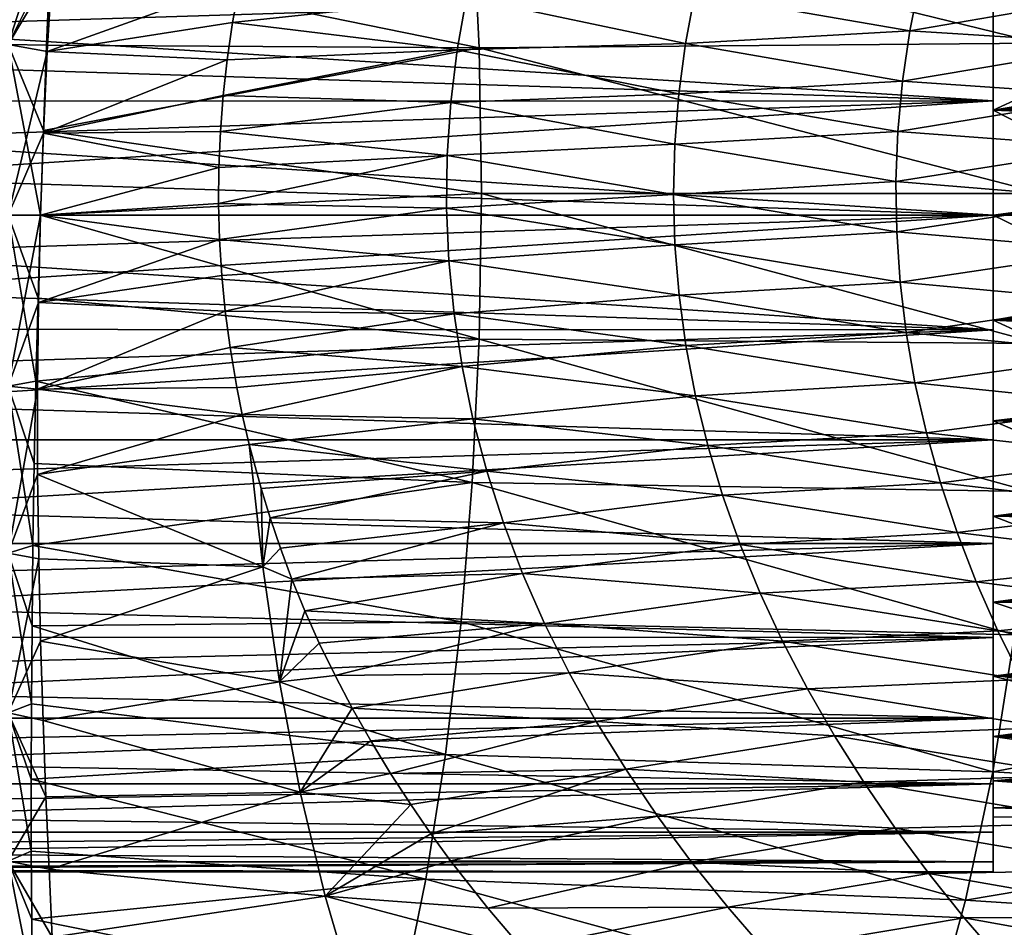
# Model space of a CAD drawing. Header units: metres. Extents: x -62 to 150, y -92 to 92.
# Tile 54 of 256: x -25.13 to -16.14, y -66.51 to -58.21. Entities that reach past the tile are written whole.
import ezdxf

# ---------------------------------------------------------------- set-up
doc = ezdxf.new("R2010")
doc.units = ezdxf.units.M
doc.layers.add('solid_500615', color=7, linetype='CONTINUOUS')

msp = doc.modelspace()

# ---------------------------------------------------------------- linework, layer by layer
at = {"layer": 'solid_500615'}
for points in [[(-25.239401, -58.438408, 3.190829), (-24.78706, -57.027416, 3.149393), (-25.239401, -56.911701, 2.842368)], [(-25.239401, -56.911701, -17.18166), (-24.856314, -57.669945, -17.611509), (-25.239401, -58.438408, -17.530121)], [(-25.239401, -58.438408, 3.190829), (-24.839441, -57.762512, 3.302404), (-24.78706, -57.027416, 3.149393)], [(-15.903869, -57.077099, -17.507662), (-15.81738, -58.428478, -17.74106), (-20.999174, -57.15794, -17.50852)], [(-24.856314, -57.669945, -17.611509), (-20.999174, -57.15794, -17.50852), (-20.936804, -58.469227, -17.741282)], [(-15.81738, -58.428478, -17.74106), (-20.936804, -58.469227, -17.741282), (-20.999174, -57.15794, -17.50852)], [(-25.239401, -58.438408, -17.530121), (-24.856314, -57.669945, -17.611509), (-24.88912, -58.446339, -17.735765)], [(-24.88912, -58.446339, -17.735765), (-24.856314, -57.669945, -17.611509), (-20.936804, -58.469227, -17.741282)], [(-25.239401, -58.438408, 3.190829), (-24.882307, -58.503666, 3.408716), (-24.839441, -57.762512, 3.302404)], [(-23.120407, -57.870163, 3.326835), (-24.839441, -57.762512, 3.302404), (-24.882307, -58.503666, 3.408716)], [(-23.188776, -58.238121, 3.379765), (-23.120407, -57.870163, 3.326835), (-24.882307, -58.503666, 3.408716)], [(-21.052061, -58.00634, 3.462162), (-23.120407, -57.870163, 3.326835), (-23.188776, -58.238121, 3.379765)], [(-18.964376, -57.973305, 3.788805), (-17.00049, -58.314011, 4.365576), (-16.909021, -57.855198, 4.318375)], [(-16.909021, -57.855198, 4.318375), (-17.00049, -58.314011, 4.365576), (-14.976304, -57.965973, 5.078258)], [(-32.239399, -57.948292, -1.53134), (-16.239401, -57.949314, -1.53152), (-16.239401, -58.952965, -1.262058)], [(-32.239399, -58.447475, -1.373987), (-32.239399, -57.948292, -1.53134), (-16.239401, -58.952965, -1.262058)], [(-32.239399, -57.948315, -12.807961), (-32.239399, -58.447495, -12.96531), (-16.239401, -57.949314, -12.807772)], [(-32.239399, -58.447495, -12.96531), (-16.239401, -58.952965, -13.077233), (-16.239401, -57.949314, -12.807772)], [(-21.052061, -58.00634, 3.462162), (-23.188776, -58.238121, 3.379765), (-21.137213, -58.487473, 3.519572)], [(-21.052061, -58.00634, 3.462162), (-21.137213, -58.487473, 3.519572), (-19.05051, -58.431965, 3.839406)], [(-21.052061, -58.00634, 3.462162), (-19.05051, -58.431965, 3.839406), (-18.964376, -57.973305, 3.788805)], [(-18.964376, -57.973305, 3.788805), (-19.05051, -58.431965, 3.839406), (-17.00049, -58.314011, 4.365576)], [(-17.00049, -58.314011, 4.365576), (-15.059181, -58.437309, 5.116513), (-14.976304, -57.965973, 5.078258)], [(-16.239401, -58.952965, -1.262058), (-16.239401, -57.949314, -1.53152), (-16.239401, -58.120205, -2.001364)], [(-16.239401, -57.949314, -12.807772), (-16.239401, -58.952965, -13.077233), (-16.239401, -58.120205, -12.337928)], [(-16.239401, -58.120205, -2.001364), (-14.38542, -58.187813, -1.976769), (-16.239401, -59.040218, -1.754357)], [(-16.239401, -59.040218, -12.584934), (-10.870186, -58.148499, -12.348637), (-16.239401, -58.120205, -12.337928)], [(-16.239401, -58.952965, -1.262058), (-16.239401, -58.120205, -2.001364), (-16.239401, -59.040218, -1.754357)], [(-16.239401, -58.952965, -13.077233), (-16.239401, -59.040218, -12.584934), (-16.239401, -58.120205, -12.337928)], [(-16.239401, -59.040218, -12.584934), (-10.800757, -58.518616, -12.46639), (-10.870186, -58.148499, -12.348637)], [(-16.239401, -59.040218, -1.754357), (-14.38542, -58.187813, -1.976769), (-14.373494, -59.090363, -1.745389)], [(-23.239256, -58.579929, 3.418918), (-23.188776, -58.238121, 3.379765), (-24.882307, -58.503666, 3.408716)], [(-21.137213, -58.487473, 3.519572), (-23.188776, -58.238121, 3.379765), (-23.239256, -58.579929, 3.418918)], [(-19.05051, -58.431965, 3.839406), (-17.067545, -58.773666, 4.400276), (-17.00049, -58.314011, 4.365576)], [(-17.00049, -58.314011, 4.365576), (-17.067545, -58.773666, 4.400276), (-15.059181, -58.437309, 5.116513)], [(-32.239399, -58.95842, -1.260745), (-32.239399, -58.447475, -1.373987), (-16.239401, -58.952965, -1.262058)], [(-32.239399, -58.447495, -12.96531), (-32.239399, -58.958435, -13.078549), (-16.239401, -58.952965, -13.077233)], [(-25.239401, -58.438408, 3.190829), (-25.239401, -60, 3.307854), (-24.882307, -58.503666, 3.408716)], [(-25.239401, -58.438408, -17.530121), (-24.88912, -58.446339, -17.735765), (-24.918236, -59.224236, -17.804314)], [(-25.239401, -58.438408, -17.530121), (-24.918236, -59.224236, -17.804314), (-24.943697, -60, -17.817871)], [(-25.239401, -58.438408, -17.530121), (-24.943697, -60, -17.817871), (-25.239401, -60, -17.647146)], [(-24.918236, -59.224236, -17.804314), (-24.88912, -58.446339, -17.735765), (-20.936804, -58.469227, -17.741282)], [(-24.918236, -59.224236, -17.804314), (-20.936804, -58.469227, -17.741282), (-20.9158, -59.800003, -17.819706)], [(-21.137213, -58.487473, 3.519572), (-19.11191, -58.891754, 3.875602), (-19.05051, -58.431965, 3.839406)], [(-15.81738, -58.428478, -17.74106), (-15.788252, -59.800003, -17.819706), (-20.936804, -58.469227, -17.741282)], [(-15.788252, -59.800003, -17.819706), (-20.9158, -59.800003, -17.819706), (-20.936804, -58.469227, -17.741282)], [(-19.05051, -58.431965, 3.839406), (-19.11191, -58.891754, 3.875602), (-17.067545, -58.773666, 4.400276)], [(-17.067545, -58.773666, 4.400276), (-15.117668, -58.908905, 5.143572), (-15.059181, -58.437309, 5.116513)], [(-25.239401, -60, 3.307854), (-24.917059, -59.250393, 3.467578), (-24.882307, -58.503666, 3.408716)], [(-23.239256, -58.579929, 3.418918), (-24.882307, -58.503666, 3.408716), (-24.917059, -59.250393, 3.467578)], [(-21.137213, -58.487473, 3.519572), (-23.239256, -58.579929, 3.418918), (-23.275763, -58.906952, 3.447382)], [(-21.137213, -58.487473, 3.519572), (-23.275763, -58.906952, 3.447382), (-21.195942, -58.970116, 3.559324)], [(-21.137213, -58.487473, 3.519572), (-21.195942, -58.970116, 3.559324), (-19.11191, -58.891754, 3.875602)], [(-16.239401, -59.040218, -12.584934), (-10.745497, -58.894032, -12.557302), (-10.800757, -58.518616, -12.46639)], [(-23.275763, -58.906952, 3.447382), (-23.239256, -58.579929, 3.418918), (-24.917059, -59.250393, 3.467578)], [(-19.11191, -58.891754, 3.875602), (-17.110056, -59.233521, 4.422342), (-17.067545, -58.773666, 4.400276)], [(-17.067545, -58.773666, 4.400276), (-17.110056, -59.233521, 4.422342), (-15.117668, -58.908905, 5.143572)], [(-23.300987, -59.235008, 3.467105), (-23.275763, -58.906952, 3.447382), (-24.917059, -59.250393, 3.467578)], [(-21.195942, -58.970116, 3.559324), (-23.275763, -58.906952, 3.447382), (-23.300987, -59.235008, 3.467105)], [(-21.195942, -58.970116, 3.559324), (-19.148485, -59.351742, 3.897228), (-19.11191, -58.891754, 3.875602)], [(-19.11191, -58.891754, 3.875602), (-19.148485, -59.351742, 3.897228), (-17.110056, -59.233521, 4.422342)], [(-17.110056, -59.233521, 4.422342), (-15.151669, -59.380405, 5.159355), (-15.117668, -58.908905, 5.143572)], [(-16.239401, -59.040218, -12.584934), (-10.707027, -59.265831, -12.620425), (-10.745497, -58.894032, -12.557302)], [(-32.239399, -58.95842, -1.260745), (-16.239401, -58.952965, -1.262058), (-16.239401, -60, -1.169646)], [(-32.239399, -60, -13.169646), (-16.239401, -60, -13.169646), (-16.239401, -58.952965, -13.077233)], [(-32.239399, -59.477253, -13.146831), (-32.239399, -60, -13.169646), (-16.239401, -58.952965, -13.077233)], [(-32.239399, -58.958435, -13.078549), (-32.239399, -59.477253, -13.146831), (-16.239401, -58.952965, -13.077233)], [(-32.239399, -59.477242, -1.192462), (-32.239399, -58.95842, -1.260745), (-16.239401, -60, -1.169646)], [(-21.195942, -58.970116, 3.559324), (-23.300987, -59.235008, 3.467105), (-21.228178, -59.452923, 3.581211)], [(-21.195942, -58.970116, 3.559324), (-21.228178, -59.452923, 3.581211), (-19.148485, -59.351742, 3.897228)], [(-16.239401, -58.952965, -1.262058), (-16.239401, -59.040218, -1.754357), (-16.239401, -60, -1.669646)], [(-16.239401, -58.952965, -1.262058), (-16.239401, -60, -1.669646), (-16.239401, -60, -1.169646)], [(-16.239401, -58.952965, -13.077233), (-16.239401, -60, -13.169646), (-16.239401, -59.040218, -12.584934)], [(-16.239401, -59.040218, -1.754357), (-14.373494, -59.090363, -1.745389), (-14.370701, -60, -1.669646)], [(-16.239401, -59.040218, -1.754357), (-14.370701, -60, -1.669646), (-16.239401, -60, -1.669646)], [(-16.239401, -59.040218, -12.584934), (-16.239401, -60, -12.669646), (-10.707027, -59.265831, -12.620425)], [(-16.239401, -60, -13.169646), (-16.239401, -60, -12.669646), (-16.239401, -59.040218, -12.584934)], [(-25.239401, -60, 3.307854), (-24.943699, -60, 3.478578), (-24.917059, -59.250393, 3.467578)], [(-23.31493, -59.564346, 3.477996), (-24.917059, -59.250393, 3.467578), (-24.943699, -60, 3.478578)], [(-24.943697, -60, -17.817871), (-24.918236, -59.224236, -17.804314), (-20.9158, -59.800003, -17.819706)], [(-23.31493, -59.564346, 3.477996), (-23.300987, -59.235008, 3.467105), (-24.917059, -59.250393, 3.467578)], [(-21.228178, -59.452923, 3.581211), (-23.300987, -59.235008, 3.467105), (-23.31493, -59.564346, 3.477996)], [(-19.148485, -59.351742, 3.897228), (-17.128012, -59.692944, 4.431692), (-17.110056, -59.233521, 4.422342)], [(-17.110056, -59.233521, 4.422342), (-17.128012, -59.692944, 4.431692), (-15.151669, -59.380405, 5.159355)], [(-16.239401, -60, -12.669646), (-10.684213, -59.634987, -12.65752), (-10.707027, -59.265831, -12.620425)], [(-21.228178, -59.452923, 3.581211), (-19.160257, -59.811005, 3.904207), (-19.148485, -59.351742, 3.897228)], [(-19.148485, -59.351742, 3.897228), (-19.160257, -59.811005, 3.904207), (-17.128012, -59.692944, 4.431692)], [(-21.228178, -59.452923, 3.581211), (-23.31493, -59.564346, 3.477996), (-23.317413, -59.892582, 3.479939)], [(-21.228178, -59.452923, 3.581211), (-23.317413, -59.892582, 3.479939), (-21.233986, -59.934711, 3.585161)], [(-21.228178, -59.452923, 3.581211), (-21.233986, -59.934711, 3.585161), (-19.160257, -59.811005, 3.904207)], [(-17.128012, -59.692944, 4.431692), (-15.161204, -59.851482, 5.163798), (-15.151669, -59.380405, 5.159355)], [(-32.239399, -59.477242, -1.192462), (-16.239401, -60, -1.169646), (-32.239399, -60, -1.169646)], [(-23.317413, -59.892582, 3.479939), (-23.31493, -59.564346, 3.477996), (-24.943699, -60, 3.478578)], [(-16.239401, -60, -12.669646), (-10.676938, -60, -12.669646), (-10.684213, -59.634987, -12.65752)], [(-19.160257, -59.811005, 3.904207), (-17.121487, -60.152023, 4.42829), (-17.128012, -59.692944, 4.431692)], [(-17.128012, -59.692944, 4.431692), (-17.121487, -60.152023, 4.42829), (-15.161204, -59.851482, 5.163798)], [(-24.943697, -60, -17.817871), (-20.9158, -59.800003, -17.819706), (-20.936804, -61.130779, -17.741282)], [(-21.233986, -59.934711, 3.585161), (-19.147297, -60.270317, 3.896525), (-19.160257, -59.811005, 3.904207)], [(-15.81738, -61.171528, -17.74106), (-20.936804, -61.130779, -17.741282), (-20.9158, -59.800003, -17.819706)], [(-15.788252, -59.800003, -17.819706), (-15.81738, -61.171528, -17.74106), (-20.9158, -59.800003, -17.819706)], [(-19.160257, -59.811005, 3.904207), (-19.147297, -60.270317, 3.896525), (-17.121487, -60.152023, 4.42829)], [(-23.308485, -60.221146, 3.472961), (-23.317413, -59.892582, 3.479939), (-24.943699, -60, 3.478578)], [(-21.233986, -59.934711, 3.585161), (-23.317413, -59.892582, 3.479939), (-23.308485, -60.221146, 3.472961)], [(-17.121487, -60.152023, 4.42829), (-15.146327, -60.322666, 5.15687), (-15.161204, -59.851482, 5.163798)], [(-32.239399, -60, -1.169646), (-16.239401, -60, -1.169646), (-16.239401, -61.047035, -1.262058)], [(-32.239399, -60.522747, -1.192461), (-32.239399, -60, -1.169646), (-16.239401, -61.047035, -1.262058)], [(-32.239399, -61.04158, -13.078547), (-16.239401, -61.047035, -13.077233), (-16.239401, -60, -13.169646)], [(-32.239399, -60.522758, -13.14683), (-32.239399, -61.04158, -13.078547), (-16.239401, -60, -13.169646)], [(-32.239399, -60, -13.169646), (-32.239399, -60.522758, -13.14683), (-16.239401, -60, -13.169646)], [(-25.239401, -61.561592, 3.190829), (-24.961819, -60.797329, 3.438193), (-24.943699, -60, 3.478578)], [(-25.239401, -61.561592, 3.190829), (-24.943699, -60, 3.478578), (-25.239401, -60, 3.307854)], [(-25.239401, -60, -17.647146), (-24.943697, -60, -17.817871), (-24.966698, -60.758068, -17.777538)], [(-25.239401, -60, -17.647146), (-24.966698, -60.758068, -17.777538), (-24.986061, -61.515606, -17.684746)], [(-25.239401, -60, -17.647146), (-24.986061, -61.515606, -17.684746), (-25.239401, -61.561592, -17.530121)], [(-24.966698, -60.758068, -17.777538), (-24.943697, -60, -17.817871), (-20.936804, -61.130779, -17.741282)], [(-24.961819, -60.797329, 3.438193), (-23.308485, -60.221146, 3.472961), (-24.943699, -60, 3.478578)], [(-21.233986, -59.934711, 3.585161), (-23.308485, -60.221146, 3.472961), (-21.213406, -60.417156, 3.571174)], [(-21.233986, -59.934711, 3.585161), (-21.213406, -60.417156, 3.571174), (-19.147297, -60.270317, 3.896525)], [(-16.239401, -60, -1.669646), (-14.370701, -60, -1.669646), (-14.373481, -60.90778, -1.745078)], [(-16.239401, -60.959782, -12.584934), (-10.685972, -60.406548, -12.6546), (-10.676938, -60, -12.669646)], [(-16.239401, -60, -12.669646), (-16.239401, -60.959782, -12.584934), (-10.676938, -60, -12.669646)], [(-16.239401, -60.959782, -1.754357), (-16.239401, -60, -1.669646), (-14.373481, -60.90778, -1.745078)], [(-16.239401, -60, -1.169646), (-16.239401, -60, -1.669646), (-16.239401, -60.959782, -1.754357)], [(-16.239401, -61.047035, -1.262058), (-16.239401, -60, -1.169646), (-16.239401, -60.959782, -1.754357)], [(-16.239401, -61.047035, -13.077233), (-16.239401, -60.959782, -12.584934), (-16.239401, -60, -12.669646)], [(-16.239401, -60, -13.169646), (-16.239401, -61.047035, -13.077233), (-16.239401, -60, -12.669646)], [(-19.147297, -60.270317, 3.896525), (-17.090439, -60.611752, 4.41215), (-17.121487, -60.152023, 4.42829)], [(-17.121487, -60.152023, 4.42829), (-17.090439, -60.611752, 4.41215), (-15.146327, -60.322666, 5.15687)], [(-24.961819, -60.797329, 3.438193), (-23.288109, -60.550602, 3.457032), (-23.308485, -60.221146, 3.472961)], [(-21.213406, -60.417156, 3.571174), (-23.308485, -60.221146, 3.472961), (-23.288109, -60.550602, 3.457032)], [(-21.213406, -60.417156, 3.571174), (-19.109531, -60.730312, 3.874197), (-19.147297, -60.270317, 3.896525)], [(-19.147297, -60.270317, 3.896525), (-19.109531, -60.730312, 3.874197), (-17.090439, -60.611752, 4.41215)], [(-17.090439, -60.611752, 4.41215), (-15.10697, -60.794216, 5.138616), (-15.146327, -60.322666, 5.15687)], [(-21.213406, -60.417156, 3.571174), (-23.288109, -60.550602, 3.457032), (-23.256533, -60.877449, 3.432413)], [(-21.213406, -60.417156, 3.571174), (-23.256533, -60.877449, 3.432413), (-21.166346, -60.90004, 3.539274)], [(-21.213406, -60.417156, 3.571174), (-21.166346, -60.90004, 3.539274), (-19.109531, -60.730312, 3.874197)], [(-16.239401, -60.959782, -12.584934), (-10.714351, -60.818375, -12.60842), (-10.685972, -60.406548, -12.6546)], [(-32.239399, -61.041565, -1.260742), (-32.239399, -60.522747, -1.192461), (-16.239401, -61.047035, -1.262058)], [(-24.961819, -60.797329, 3.438193), (-23.256533, -60.877449, 3.432413), (-23.288109, -60.550602, 3.457032)], [(-19.109531, -60.730312, 3.874197), (-17.034826, -61.071579, 4.383332), (-17.090439, -60.611752, 4.41215)], [(-17.090439, -60.611752, 4.41215), (-17.034826, -61.071579, 4.383332), (-15.10697, -60.794216, 5.138616)], [(-25.239401, -61.561592, 3.190829), (-24.971022, -61.588135, 3.343526), (-24.961819, -60.797329, 3.438193)], [(-24.986061, -61.515606, -17.684746), (-24.966698, -60.758068, -17.777538), (-20.936804, -61.130779, -17.741282)], [(-24.961819, -60.797329, 3.438193), (-24.971022, -61.588135, 3.343526), (-23.256533, -60.877449, 3.432413)], [(-21.166346, -60.90004, 3.539274), (-19.046942, -61.190071, 3.837306), (-19.109531, -60.730312, 3.874197)], [(-19.109531, -60.730312, 3.874197), (-19.046942, -61.190071, 3.837306), (-17.034826, -61.071579, 4.383332)], [(-17.034826, -61.071579, 4.383332), (-15.043138, -61.265789, 5.109102), (-15.10697, -60.794216, 5.138616)], [(-24.971022, -61.588135, 3.343526), (-23.213051, -61.208347, 3.398542), (-23.256533, -60.877449, 3.432413)], [(-21.166346, -60.90004, 3.539274), (-23.256533, -60.877449, 3.432413), (-23.213051, -61.208347, 3.398542)], [(-21.166346, -60.90004, 3.539274), (-23.213051, -61.208347, 3.398542), (-21.092813, -61.382004, 3.489608)], [(-21.166346, -60.90004, 3.539274), (-21.092813, -61.382004, 3.489608), (-19.046942, -61.190071, 3.837306)], [(-16.239401, -60.959782, -12.584934), (-10.762185, -61.233082, -12.529637), (-10.714351, -60.818375, -12.60842)], [(-16.239401, -60.959782, -1.754357), (-14.373481, -60.90778, -1.745078), (-14.385425, -61.812416, -1.976848)], [(-16.239401, -60.959782, -12.584934), (-16.239401, -61.879795, -12.337928), (-10.762185, -61.233082, -12.529637)], [(-16.239401, -61.879795, -2.001364), (-16.239401, -60.959782, -1.754357), (-14.385425, -61.812416, -1.976848)], [(-16.239401, -61.047035, -1.262058), (-16.239401, -60.959782, -1.754357), (-16.239401, -61.879795, -2.001364)], [(-16.239401, -61.047035, -13.077233), (-16.239401, -61.879795, -12.337928), (-16.239401, -60.959782, -12.584934)], [(-32.239399, -61.552505, -1.373981), (-32.239399, -61.041565, -1.260742), (-16.239401, -61.047035, -1.262058)], [(-32.239399, -61.04158, -13.078547), (-32.239399, -61.552525, -12.965305), (-16.239401, -61.047035, -13.077233)], [(-32.239399, -61.552505, -1.373981), (-16.239401, -61.047035, -1.262058), (-16.239401, -62.050686, -1.53152)], [(-32.239399, -62.051708, -12.807952), (-16.239401, -62.050686, -12.807772), (-16.239401, -61.047035, -13.077233)], [(-32.239399, -61.552525, -12.965305), (-32.239399, -62.051708, -12.807952), (-16.239401, -61.047035, -13.077233)], [(-19.046942, -61.190071, 3.837306), (-16.954725, -61.530865, 4.341944), (-17.034826, -61.071579, 4.383332)], [(-17.034826, -61.071579, 4.383332), (-16.954725, -61.530865, 4.341944), (-15.043138, -61.265789, 5.109102)], [(-16.239401, -62.050686, -1.53152), (-16.239401, -61.047035, -1.262058), (-16.239401, -61.879795, -2.001364)], [(-16.239401, -61.047035, -13.077233), (-16.239401, -62.050686, -12.807772), (-16.239401, -61.879795, -12.337928)], [(-24.986061, -61.515606, -17.684746), (-20.936804, -61.130779, -17.741282), (-20.999174, -62.442066, -17.50852)], [(-15.90387, -62.522903, -17.507662), (-20.999174, -62.442066, -17.50852), (-20.936804, -61.130779, -17.741282)], [(-15.81738, -61.171528, -17.74106), (-15.90387, -62.522903, -17.507662), (-20.936804, -61.130779, -17.741282)], [(-24.971022, -61.588135, 3.343526), (-23.151632, -61.572716, 3.350807), (-23.213051, -61.208347, 3.398542)], [(-21.092813, -61.382004, 3.489608), (-23.213051, -61.208347, 3.398542), (-23.151632, -61.572716, 3.350807)], [(-21.092813, -61.382004, 3.489608), (-18.959625, -61.648655, 3.78602), (-19.046942, -61.190071, 3.837306)], [(-19.046942, -61.190071, 3.837306), (-18.959625, -61.648655, 3.78602), (-16.954725, -61.530865, 4.341944)], [(-16.954725, -61.530865, 4.341944), (-14.954951, -61.737019, 5.068409), (-15.043138, -61.265789, 5.109102)], [(-16.239401, -61.879795, -12.337928), (-10.829887, -61.648399, -12.416814), (-10.762185, -61.233082, -12.529637)], [(-21.092813, -61.382004, 3.489608), (-23.151632, -61.572716, 3.350807), (-23.100975, -61.821892, 3.311837)], [(-21.092813, -61.382004, 3.489608), (-23.100975, -61.821892, 3.311837), (-20.99296, -61.861698, 3.422457)], [(-21.092813, -61.382004, 3.489608), (-20.99296, -61.861698, 3.422457), (-18.959625, -61.648655, 3.78602)], [(-25.239401, -61.561592, -17.530121), (-24.986061, -61.515606, -17.684746), (-25.001766, -62.269215, -17.53895)], [(-25.001766, -62.269215, -17.53895), (-24.986061, -61.515606, -17.684746), (-20.999174, -62.442066, -17.50852)], [(-18.959625, -61.648655, 3.78602), (-16.850327, -61.988968, 4.288146), (-16.954725, -61.530865, 4.341944)], [(-16.954725, -61.530865, 4.341944), (-16.850327, -61.988968, 4.288146), (-14.954951, -61.737019, 5.068409)], [(-32.239399, -62.051685, -1.531331), (-32.239399, -61.552505, -1.373981), (-16.239401, -62.050686, -1.53152)], [(-25.239401, -63.088299, 2.842368), (-24.971022, -61.588135, 3.343526), (-25.239401, -61.561592, 3.190829)], [(-25.239401, -61.561592, -17.530121), (-25.001766, -62.269215, -17.53895), (-25.013626, -63.017159, -17.339369)], [(-25.239401, -61.561592, -17.530121), (-25.013626, -63.017159, -17.339369), (-25.239401, -63.088299, -17.18166)], [(-25.239401, -63.088299, 2.842368), (-24.971188, -62.36937, 3.195344), (-24.971022, -61.588135, 3.343526)], [(-24.971022, -61.588135, 3.343526), (-24.971188, -62.36937, 3.195344), (-23.100975, -61.821892, 3.311837)], [(-24.971022, -61.588135, 3.343526), (-23.100975, -61.821892, 3.311837), (-23.151632, -61.572716, 3.350807)], [(-20.99296, -61.861698, 3.422457), (-18.847803, -62.105122, 3.720592), (-18.959625, -61.648655, 3.78602)], [(-18.959625, -61.648655, 3.78602), (-18.847803, -62.105122, 3.720592), (-16.850327, -61.988968, 4.288146)], [(-16.239401, -61.879795, -12.337928), (-10.915918, -62.059456, -12.269513), (-10.829887, -61.648399, -12.416814)], [(-16.850327, -61.988968, 4.288146), (-14.842649, -62.207539, 5.016634), (-14.954951, -61.737019, 5.068409)], [(-24.971188, -62.36937, 3.195344), (-23.037889, -62.095741, 3.263043), (-23.100975, -61.821892, 3.311837)], [(-20.99296, -61.861698, 3.422457), (-23.100975, -61.821892, 3.311837), (-23.037889, -62.095741, 3.263043)], [(-20.99296, -61.861698, 3.422457), (-23.037889, -62.095741, 3.263043), (-20.867064, -62.337788, 3.338231)], [(-20.99296, -61.861698, 3.422457), (-20.867064, -62.337788, 3.338231), (-18.847803, -62.105122, 3.720592)], [(-16.239401, -61.879795, -2.001364), (-14.385425, -61.812416, -1.976848), (-14.417216, -62.664982, -2.358423)], [(-16.239401, -61.879795, -12.337928), (-16.239401, -62.75, -11.932786), (-10.915918, -62.059456, -12.269513)], [(-16.239401, -62.75, -2.406506), (-16.239401, -61.879795, -2.001364), (-14.417216, -62.664982, -2.358423)], [(-16.239401, -62.050686, -1.53152), (-16.239401, -61.879795, -2.001364), (-16.239401, -62.75, -2.406506)], [(-16.239401, -62.050686, -12.807772), (-16.239401, -62.75, -11.932786), (-16.239401, -61.879795, -12.337928)], [(-32.239399, -62.535282, -1.7316), (-16.239401, -62.050686, -1.53152), (-16.239401, -63, -1.973493)], [(-32.239399, -62.535282, -1.7316), (-32.239399, -62.051685, -1.531331), (-16.239401, -62.050686, -1.53152)], [(-32.239399, -62.999626, -12.366014), (-16.239401, -63, -12.365798), (-16.239401, -62.050686, -12.807772)], [(-32.239399, -62.535309, -12.607679), (-32.239399, -62.999626, -12.366014), (-16.239401, -62.050686, -12.807772)], [(-32.239399, -62.051708, -12.807952), (-32.239399, -62.535309, -12.607679), (-16.239401, -62.050686, -12.807772)], [(-18.847803, -62.105122, 3.720592), (-16.721933, -62.445244, 4.222142), (-16.850327, -61.988968, 4.288146)], [(-16.850327, -61.988968, 4.288146), (-16.721933, -62.445244, 4.222142), (-14.842649, -62.207539, 5.016634)], [(-16.239401, -63, -1.973493), (-16.239401, -62.050686, -1.53152), (-16.239401, -62.75, -2.406506)], [(-16.239401, -62.050686, -12.807772), (-16.239401, -63, -12.365798), (-16.239401, -62.75, -11.932786)], [(-16.239401, -62.75, -11.932786), (-11.019919, -62.462341, -12.087662), (-10.915918, -62.059456, -12.269513)], [(-24.971188, -62.36937, 3.195344), (-22.912113, -63.213543, 2.995327), (-23.037889, -62.095741, 3.263043)], [(-22.929457, -62.497986, 3.179955), (-23.037889, -62.095741, 3.263043), (-22.912113, -63.213543, 2.995327)], [(-20.867064, -62.337788, 3.338231), (-23.037889, -62.095741, 3.263043), (-22.929457, -62.497986, 3.179955)], [(-20.867064, -62.337788, 3.338231), (-18.711809, -62.558559, 3.641353), (-18.847803, -62.105122, 3.720592)], [(-18.847803, -62.105122, 3.720592), (-18.711809, -62.558559, 3.641353), (-16.721933, -62.445244, 4.222142)], [(-16.721933, -62.445244, 4.222142), (-14.706582, -62.676983, 4.95388), (-14.842649, -62.207539, 5.016634)], [(-25.013626, -63.017159, -17.339369), (-25.001766, -62.269215, -17.53895), (-20.999174, -62.442066, -17.50852)], [(-20.867064, -62.337788, 3.338231), (-22.929457, -62.497986, 3.179955), (-22.847078, -62.765564, 3.117074)], [(-20.867064, -62.337788, 3.338231), (-22.847078, -62.765564, 3.117074), (-20.715542, -62.808975, 3.237467)], [(-20.867064, -62.337788, 3.338231), (-20.715542, -62.808975, 3.237467), (-18.711809, -62.558559, 3.641353)], [(-25.239401, -63.088299, 2.842368), (-24.960852, -63.140232, 2.994645), (-24.971188, -62.36937, 3.195344)], [(-24.971188, -62.36937, 3.195344), (-24.960852, -63.140232, 2.994645), (-22.912113, -63.213543, 2.995327)], [(-25.013626, -63.017159, -17.339369), (-20.999174, -62.442066, -17.50852), (-21.101948, -63.714382, -17.125183)], [(-22.847078, -62.765564, 3.117074), (-22.929457, -62.497986, 3.179955), (-22.912113, -63.213543, 2.995327)], [(-16.046375, -63.833992, -17.123318), (-21.101948, -63.714382, -17.125183), (-20.999174, -62.442066, -17.50852)], [(-15.90387, -62.522903, -17.507662), (-16.046375, -63.833992, -17.123318), (-20.999174, -62.442066, -17.50852)], [(-18.711809, -62.558559, 3.641353), (-16.569969, -62.89909, 4.144177), (-16.721933, -62.445244, 4.222142)], [(-16.721933, -62.445244, 4.222142), (-16.569969, -62.89909, 4.144177), (-14.706582, -62.676983, 4.95388)], [(-16.239401, -62.75, -11.932786), (-11.141798, -62.854107, -11.871143), (-11.019919, -62.462341, -12.087662)], [(-32.239399, -62.999599, -1.973263), (-32.239399, -62.535282, -1.7316), (-16.239401, -63, -1.973493)], [(-20.715542, -62.808975, 3.237467), (-18.552095, -63.008102, 3.548704), (-18.711809, -62.558559, 3.641353)], [(-18.711809, -62.558559, 3.641353), (-18.552095, -63.008102, 3.548704), (-16.569969, -62.89909, 4.144177)], [(-16.569969, -62.89909, 4.144177), (-14.547215, -63.14502, 4.880248), (-14.706582, -62.676983, 4.95388)], [(-16.239401, -62.75, -2.406506), (-14.417216, -62.664982, -2.358423), (-14.487028, -63.430325, -2.870475)], [(-22.752958, -63.042461, 3.045519), (-22.847078, -62.765564, 3.117074), (-22.912113, -63.213543, 2.995327)], [(-20.715542, -62.808975, 3.237467), (-22.847078, -62.765564, 3.117074), (-22.752958, -63.042461, 3.045519)], [(-16.239401, -62.75, -11.932786), (-16.239401, -63.535965, -11.381739), (-11.141798, -62.854107, -11.871143)], [(-16.239401, -63.535965, -2.957553), (-16.239401, -62.75, -2.406506), (-14.487028, -63.430325, -2.870475)], [(-16.239401, -63, -1.973493), (-16.239401, -62.75, -2.406506), (-16.239401, -63.535965, -2.957553)], [(-16.239401, -63, -12.365798), (-16.239401, -63.535965, -11.381739), (-16.239401, -62.75, -11.932786)], [(-20.715542, -62.808975, 3.237467), (-22.752958, -63.042461, 3.045519), (-22.64679, -63.326706, 2.965111)], [(-20.715542, -62.808975, 3.237467), (-22.64679, -63.326706, 2.965111), (-20.538944, -63.274075, 3.120792)], [(-20.715542, -62.808975, 3.237467), (-20.538944, -63.274075, 3.120792), (-18.552095, -63.008102, 3.548704)], [(-16.239401, -63.535965, -11.381739), (-11.277352, -63.228886, -11.622095), (-11.141798, -62.854107, -11.871143)], [(-18.552095, -63.008102, 3.548704), (-16.394968, -63.34996, 4.05451), (-16.569969, -62.89909, 4.144177)], [(-16.569969, -62.89909, 4.144177), (-16.394968, -63.34996, 4.05451), (-14.547215, -63.14502, 4.880248)], [(-32.239399, -63.441105, -2.254487), (-32.239399, -62.999599, -1.973263), (-16.239401, -63, -1.973493)], [(-32.239399, -62.999626, -12.366014), (-32.239399, -63.441132, -12.084788), (-16.239401, -63, -12.365798)], [(-32.239399, -63.441105, -2.254487), (-16.239401, -63, -1.973493), (-16.239401, -63.857414, -2.574636)], [(-32.239399, -63.856449, -11.766145), (-16.239401, -63.857414, -11.764656), (-16.239401, -63, -12.365798)], [(-32.239399, -63.441132, -12.084788), (-32.239399, -63.856449, -11.766145), (-16.239401, -63, -12.365798)], [(-25.239401, -63.088299, -17.18166), (-25.013626, -63.017159, -17.339369), (-25.022049, -63.751434, -17.086807)], [(-25.022049, -63.751434, -17.086807), (-25.013626, -63.017159, -17.339369), (-21.101948, -63.714382, -17.125183)], [(-22.64679, -63.326706, 2.965111), (-22.752958, -63.042461, 3.045519), (-22.912113, -63.213543, 2.995327)], [(-20.538944, -63.274075, 3.120792), (-18.369232, -63.452957, 3.443094), (-18.552095, -63.008102, 3.548704)], [(-18.552095, -63.008102, 3.548704), (-18.369232, -63.452957, 3.443094), (-16.394968, -63.34996, 4.05451)], [(-16.239401, -63.857414, -2.574636), (-16.239401, -63, -1.973493), (-16.239401, -63.535965, -2.957553)], [(-16.239401, -63, -12.365798), (-16.239401, -63.857414, -11.764656), (-16.239401, -63.535965, -11.381739)], [(-25.239401, -64.546021, 2.270255), (-24.960852, -63.140232, 2.994645), (-25.239401, -63.088299, 2.842368)], [(-25.239401, -63.088299, -17.18166), (-25.022049, -63.751434, -17.086807), (-25.027592, -64.463661, -16.783764)], [(-25.239401, -63.088299, -17.18166), (-25.027592, -64.463661, -16.783764), (-25.239401, -64.546021, -16.609547)], [(-25.239401, -64.546021, 2.270255), (-24.943159, -63.892498, 2.741951), (-24.960852, -63.140232, 2.994645)], [(-24.960852, -63.140232, 2.994645), (-24.943159, -63.892498, 2.741951), (-22.912113, -63.213543, 2.995327)], [(-16.394968, -63.34996, 4.05451), (-14.36512, -63.611347, 4.795835), (-14.547215, -63.14502, 4.880248)], [(-24.943159, -63.892498, 2.741951), (-22.76141, -64.263954, 2.63713), (-22.912113, -63.213543, 2.995327)], [(-22.64679, -63.326706, 2.965111), (-22.912113, -63.213543, 2.995327), (-22.76141, -64.263954, 2.63713)], [(-16.239401, -63.535965, -11.381739), (-11.426805, -63.583092, -11.342348), (-11.277352, -63.228886, -11.622095)], [(-22.528303, -63.615452, 2.876104), (-22.64679, -63.326706, 2.965111), (-22.76141, -64.263954, 2.63713)], [(-20.538944, -63.274075, 3.120792), (-22.64679, -63.326706, 2.965111), (-22.528303, -63.615452, 2.876104)], [(-20.538944, -63.274075, 3.120792), (-22.528303, -63.615452, 2.876104), (-20.33795, -63.731865, 2.988978)], [(-20.538944, -63.274075, 3.120792), (-20.33795, -63.731865, 2.988978), (-18.369232, -63.452957, 3.443094)], [(-18.369232, -63.452957, 3.443094), (-16.197561, -63.797295, 3.953454), (-16.394968, -63.34996, 4.05451)], [(-16.394968, -63.34996, 4.05451), (-16.197561, -63.797295, 3.953454), (-14.36512, -63.611347, 4.795835)], [(-32.239399, -63.856426, -2.573129), (-32.239399, -63.441105, -2.254487), (-16.239401, -63.857414, -2.574636)], [(-20.33795, -63.731865, 2.988978), (-18.1639, -63.892353, 3.325038), (-18.369232, -63.452957, 3.443094)], [(-18.369232, -63.452957, 3.443094), (-18.1639, -63.892353, 3.325038), (-16.197561, -63.797295, 3.953454)], [(-16.239401, -63.535965, -2.957553), (-14.487028, -63.430325, -2.870475), (-14.616629, -64.071312, -3.471751)], [(-16.239401, -63.535965, -11.381739), (-16.239401, -64.21209, -10.70561), (-11.426805, -63.583092, -11.342348)], [(-16.239401, -64.21209, -3.633681), (-16.239401, -63.535965, -2.957553), (-14.616629, -64.071312, -3.471751)], [(-16.239401, -63.857414, -2.574636), (-16.239401, -63.535965, -2.957553), (-16.239401, -64.21209, -3.633681)], [(-16.239401, -63.857414, -11.764656), (-16.239401, -64.21209, -10.70561), (-16.239401, -63.535965, -11.381739)], [(-16.239401, -64.21209, -10.70561), (-11.589098, -63.915382, -11.03226), (-11.426805, -63.583092, -11.342348)], [(-22.397196, -63.908726, 2.777998), (-22.528303, -63.615452, 2.876104), (-22.76141, -64.263954, 2.63713)], [(-20.33795, -63.731865, 2.988978), (-22.528303, -63.615452, 2.876104), (-22.397196, -63.908726, 2.777998)], [(-16.197561, -63.797295, 3.953454), (-14.161004, -64.075752, 4.700669), (-14.36512, -63.611347, 4.795835)], [(-25.027592, -64.463661, -16.783764), (-25.022049, -63.751434, -17.086807), (-21.24404, -64.928459, -16.595526)], [(-25.022049, -63.751434, -17.086807), (-21.101948, -63.714382, -17.125183), (-21.24404, -64.928459, -16.595526)], [(-20.33795, -63.731865, 2.988978), (-22.397196, -63.908726, 2.777998), (-22.252972, -64.20507, 2.67082)], [(-20.33795, -63.731865, 2.988978), (-22.252972, -64.20507, 2.67082), (-20.113403, -64.181808, 2.84263)], [(-16.243383, -65.084877, -16.592331), (-21.24404, -64.928459, -16.595526), (-21.101948, -63.714382, -17.125183)], [(-16.046375, -63.833992, -17.123318), (-16.243383, -65.084877, -16.592331), (-21.101948, -63.714382, -17.125183)], [(-20.33795, -63.731865, 2.988978), (-20.113403, -64.181808, 2.84263), (-18.1639, -63.892353, 3.325038)], [(-32.239399, -64.242393, -2.926757), (-32.239399, -63.856426, -2.573129), (-16.239401, -63.857414, -2.574636)], [(-32.239399, -63.856449, -11.766145), (-32.239399, -64.242409, -11.412516), (-16.239401, -63.857414, -11.764656)], [(-32.239399, -64.242393, -2.926757), (-16.239401, -63.857414, -2.574636), (-16.239401, -64.595009, -3.31223)], [(-32.239399, -64.596085, -11.026589), (-16.239401, -64.595009, -11.027062), (-16.239401, -63.857414, -11.764656)], [(-32.239399, -64.242409, -11.412516), (-32.239399, -64.596085, -11.026589), (-16.239401, -63.857414, -11.764656)], [(-18.1639, -63.892353, 3.325038), (-15.978615, -64.241158, 3.841027), (-16.197561, -63.797295, 3.953454)], [(-11.017652, -64.092834, -17.085188), (-16.243383, -65.084877, -16.592331), (-16.046375, -63.833992, -17.123318)], [(-16.239401, -64.595009, -3.31223), (-16.239401, -63.857414, -2.574636), (-16.239401, -64.21209, -3.633681)], [(-16.239401, -63.857414, -11.764656), (-16.239401, -64.595009, -11.027062), (-16.239401, -64.21209, -10.70561)], [(-16.197561, -63.797295, 3.953454), (-15.978615, -64.241158, 3.841027), (-14.161004, -64.075752, 4.700669)], [(-25.239401, -64.546021, 2.270255), (-24.92177, -64.61702, 2.439598), (-24.943159, -63.892498, 2.741951)], [(-24.943159, -63.892498, 2.741951), (-24.92177, -64.61702, 2.439598), (-22.76141, -64.263954, 2.63713)], [(-22.252972, -64.20507, 2.67082), (-22.397196, -63.908726, 2.777998), (-22.76141, -64.263954, 2.63713)], [(-20.113403, -64.181808, 2.84263), (-17.936991, -64.326637, 3.194607), (-18.1639, -63.892353, 3.325038)], [(-18.1639, -63.892353, 3.325038), (-17.936991, -64.326637, 3.194607), (-15.978615, -64.241158, 3.841027)], [(-16.239401, -64.21209, -10.70561), (-11.762214, -64.223877, -10.692271), (-11.589098, -63.915382, -11.03226)], [(-11.017652, -64.092834, -17.085188), (-11.27265, -65.376694, -16.546274), (-16.243383, -65.084877, -16.592331)], [(-16.239401, -64.21209, -3.633681), (-14.616629, -64.071312, -3.471751), (-14.823643, -64.570152, -4.109623)], [(-22.095545, -64.504074, 2.554291), (-22.252972, -64.20507, 2.67082), (-22.76141, -64.263954, 2.63713)], [(-20.113403, -64.181808, 2.84263), (-22.252972, -64.20507, 2.67082), (-22.095545, -64.504074, 2.554291)], [(-20.113403, -64.181808, 2.84263), (-22.095545, -64.504074, 2.554291), (-19.866224, -64.624893, 2.681769)], [(-20.113403, -64.181808, 2.84263), (-19.866224, -64.624893, 2.681769), (-17.936991, -64.326637, 3.194607)], [(-16.239401, -64.763138, -4.419646), (-16.239401, -64.21209, -3.633681), (-14.823643, -64.570152, -4.109623)], [(-16.239401, -64.21209, -10.70561), (-16.239401, -64.763138, -9.919646), (-11.762214, -64.223877, -10.692271)], [(-16.239401, -64.595009, -3.31223), (-16.239401, -64.21209, -3.633681), (-16.239401, -64.763138, -4.419646)], [(-16.239401, -64.595009, -11.027062), (-16.239401, -64.763138, -9.919646), (-16.239401, -64.21209, -10.70561)], [(-16.239401, -64.763138, -9.919646), (-11.947018, -64.505356, -10.324284), (-11.762214, -64.223877, -10.692271)], [(-32.239399, -64.596069, -3.312684), (-32.239399, -64.242393, -2.926757), (-16.239401, -64.595009, -3.31223)], [(-24.92177, -64.61702, 2.439598), (-22.571226, -65.270157, 2.185018), (-22.76141, -64.263954, 2.63713)], [(-22.095545, -64.504074, 2.554291), (-22.76141, -64.263954, 2.63713), (-22.571226, -65.270157, 2.185018)], [(-19.866224, -64.624893, 2.681769), (-17.689287, -64.756523, 3.051718), (-17.936991, -64.326637, 3.194607)], [(-17.936991, -64.326637, 3.194607), (-15.738998, -64.681999, 3.717066), (-15.978615, -64.241158, 3.841027)], [(-17.936991, -64.326637, 3.194607), (-17.689287, -64.756523, 3.051718), (-15.738998, -64.681999, 3.717066)], [(-25.239401, -64.546021, -16.609547), (-25.027592, -64.463661, -16.783764), (-25.030195, -65.152565, -16.431112)], [(-25.030195, -65.152565, -16.431112), (-25.027592, -64.463661, -16.783764), (-21.24404, -64.928459, -16.595526)], [(-21.926926, -64.801865, 2.429703), (-22.095545, -64.504074, 2.554291), (-22.571226, -65.270157, 2.185018)], [(-19.866224, -64.624893, 2.681769), (-22.095545, -64.504074, 2.554291), (-21.926926, -64.801865, 2.429703)], [(-16.239401, -64.763138, -9.919646), (-12.140629, -64.756866, -9.930489), (-11.947018, -64.505356, -10.324284)], [(-32.239399, -64.914757, -3.727967), (-16.239401, -64.595009, -3.31223), (-16.239401, -65.196152, -4.169646)], [(-32.239399, -64.914757, -3.727967), (-32.239399, -64.596069, -3.312684), (-16.239401, -64.595009, -3.31223)], [(-32.239399, -65.196045, -10.169833), (-16.239401, -65.196152, -10.169646), (-16.239401, -64.595009, -11.027062)], [(-32.239399, -64.914772, -10.611306), (-32.239399, -65.196045, -10.169833), (-16.239401, -64.595009, -11.027062)], [(-32.239399, -64.596085, -11.026589), (-32.239399, -64.914772, -10.611306), (-16.239401, -64.595009, -11.027062)], [(-25.239401, -64.546021, 2.270255), (-24.895006, -65.313515, 2.090522), (-24.92177, -64.61702, 2.439598)], [(-25.239401, -65.902184, 1.487271), (-24.895006, -65.313515, 2.090522), (-25.239401, -64.546021, 2.270255)], [(-25.239401, -64.546021, -16.609547), (-25.030195, -65.152565, -16.431112), (-25.029541, -65.811317, -16.033066)], [(-25.239401, -64.546021, -16.609547), (-25.029541, -65.811317, -16.033066), (-25.239401, -65.902184, -15.826563)], [(-16.239401, -64.763138, -4.419646), (-14.823643, -64.570152, -4.109623), (-14.459267, -65.019104, -4.920514)], [(-16.239401, -64.595009, -3.31223), (-16.239401, -64.763138, -4.419646), (-16.239401, -65.168282, -5.289849)], [(-16.239401, -65.196152, -4.169646), (-16.239401, -64.595009, -3.31223), (-16.239401, -65.168282, -5.289849)], [(-16.239401, -64.595009, -11.027062), (-16.239401, -65.196152, -10.169646), (-16.239401, -64.763138, -9.919646)], [(-24.92177, -64.61702, 2.439598), (-24.895006, -65.313515, 2.090522), (-22.571226, -65.270157, 2.185018)], [(-19.866224, -64.624893, 2.681769), (-21.926926, -64.801865, 2.429703), (-21.745678, -65.10009, 2.296255)], [(-19.866224, -64.624893, 2.681769), (-21.745678, -65.10009, 2.296255), (-19.597134, -65.061554, 2.506648)], [(-19.866224, -64.624893, 2.681769), (-19.597134, -65.061554, 2.506648), (-17.689287, -64.756523, 3.051718)], [(-17.689287, -64.756523, 3.051718), (-15.479388, -65.119591, 3.581819), (-15.738998, -64.681999, 3.717066)], [(-19.597134, -65.061554, 2.506648), (-17.421417, -65.181519, 2.896873), (-17.689287, -64.756523, 3.051718)], [(-17.689287, -64.756523, 3.051718), (-17.421417, -65.181519, 2.896873), (-15.479388, -65.119591, 3.581819)], [(-16.239401, -64.763138, -9.919646), (-12.343188, -64.976173, -9.51223), (-12.140629, -64.756866, -9.930489)], [(-16.239401, -65.168282, -5.289849), (-16.239401, -64.763138, -4.419646), (-14.459267, -65.019104, -4.920514)], [(-16.239401, -64.763138, -9.919646), (-16.239401, -65.168282, -9.049442), (-12.343188, -64.976173, -9.51223)], [(-16.239401, -65.196152, -10.169646), (-16.239401, -65.168282, -9.049442), (-16.239401, -64.763138, -9.919646)], [(-21.745678, -65.10009, 2.296255), (-21.926926, -64.801865, 2.429703), (-22.571226, -65.270157, 2.185018)], [(-32.239399, -65.196037, -4.169441), (-32.239399, -64.914757, -3.727967), (-16.239401, -65.196152, -4.169646)], [(-25.030195, -65.152565, -16.431112), (-21.24404, -64.928459, -16.595526), (-21.423277, -66.066978, -15.928049)], [(-16.491867, -66.25766, -15.923304), (-21.423277, -66.066978, -15.928049), (-21.24404, -64.928459, -16.595526)], [(-16.243383, -65.084877, -16.592331), (-16.491867, -66.25766, -15.923304), (-21.24404, -64.928459, -16.595526)], [(-16.239401, -65.168282, -9.049442), (-12.553376, -65.159958, -9.073537), (-12.343188, -64.976173, -9.51223)], [(-16.239401, -65.168282, -5.289849), (-14.459267, -65.019104, -4.920514), (-14.0597, -65.328766, -5.807941)], [(-21.562115, -65.383766, 2.161078), (-21.745678, -65.10009, 2.296255), (-22.571226, -65.270157, 2.185018)], [(-19.597134, -65.061554, 2.506648), (-21.745678, -65.10009, 2.296255), (-21.562115, -65.383766, 2.161078)], [(-19.597134, -65.061554, 2.506648), (-21.562115, -65.383766, 2.161078), (-21.377781, -65.651009, 2.02626)], [(-19.597134, -65.061554, 2.506648), (-21.377781, -65.651009, 2.02626), (-19.306784, -65.490646, 2.318252)], [(-19.597134, -65.061554, 2.506648), (-19.306784, -65.490646, 2.318252), (-17.421417, -65.181519, 2.896873)], [(-17.421417, -65.181519, 2.896873), (-15.20038, -65.553253, 3.43579), (-15.479388, -65.119591, 3.581819)], [(-11.27265, -65.376694, -16.546274), (-16.491867, -66.25766, -15.923304), (-16.243383, -65.084877, -16.592331)], [(-32.239399, -65.437759, -4.633749), (-32.239399, -65.196037, -4.169441), (-16.239401, -65.196152, -4.169646)], [(-32.239399, -65.196045, -10.169833), (-32.239399, -65.437767, -9.705525), (-16.239401, -65.196152, -10.169646)], [(-32.239399, -65.437759, -4.633749), (-16.239401, -65.196152, -4.169646), (-16.239401, -65.638123, -5.118958)], [(-32.239399, -65.6381, -9.221914), (-16.239401, -65.638123, -9.220333), (-16.239401, -65.196152, -10.169646)], [(-32.239399, -65.437767, -9.705525), (-32.239399, -65.6381, -9.221914), (-16.239401, -65.196152, -10.169646)], [(-25.029541, -65.811317, -16.033066), (-25.030195, -65.152565, -16.431112), (-21.423277, -66.066978, -15.928049)], [(-19.306784, -65.490646, 2.318252), (-17.134008, -65.60083, 2.730768), (-17.421417, -65.181519, 2.896873)], [(-17.421417, -65.181519, 2.896873), (-17.134008, -65.60083, 2.730768), (-15.20038, -65.553253, 3.43579)], [(-16.239401, -65.168282, -9.049442), (-12.766382, -65.305038, -8.621046), (-12.553376, -65.159958, -9.073537)], [(-16.239401, -65.415764, -6.213457), (-16.239401, -65.168282, -5.289849), (-14.0597, -65.328766, -5.807941)], [(-16.239401, -65.168282, -9.049442), (-16.239401, -65.415764, -8.125835), (-12.766382, -65.305038, -8.621046)], [(-16.239401, -65.196152, -4.169646), (-16.239401, -65.168282, -5.289849), (-16.239401, -65.415764, -6.213457)], [(-16.239401, -65.196152, -10.169646), (-16.239401, -65.415764, -8.125835), (-16.239401, -65.168282, -9.049442)], [(-16.239401, -65.638123, -5.118958), (-16.239401, -65.196152, -4.169646), (-16.239401, -65.415764, -6.213457)], [(-16.239401, -65.196152, -10.169646), (-16.239401, -65.638123, -9.220333), (-16.239401, -65.415764, -8.125835)], [(-25.239401, -65.902184, 1.487271), (-24.866098, -65.97538, 1.698026), (-24.895006, -65.313515, 2.090522)], [(-24.895006, -65.313515, 2.090522), (-24.866098, -65.97538, 1.698026), (-22.571226, -65.270157, 2.185018)], [(-24.866098, -65.97538, 1.698026), (-22.343948, -66.22319, 1.644347), (-22.571226, -65.270157, 2.185018)], [(-21.562115, -65.383766, 2.161078), (-22.571226, -65.270157, 2.185018), (-22.343948, -66.22319, 1.644347)], [(-16.239401, -65.415764, -8.125835), (-12.983559, -65.41053, -8.157668), (-12.766382, -65.305038, -8.621046)], [(-21.377781, -65.651009, 2.02626), (-21.562115, -65.383766, 2.161078), (-22.343948, -66.22319, 1.644347)], [(-11.27265, -65.376694, -16.546274), (-11.59212, -66.579346, -15.871886), (-16.491867, -66.25766, -15.923304)], [(-16.239401, -65.415764, -6.213457), (-14.0597, -65.328766, -5.807941), (-13.636343, -65.483269, -6.74096)], [(-32.239399, -65.638092, -5.117361), (-32.239399, -65.437759, -4.633749), (-16.239401, -65.638123, -5.118958)], [(-19.306784, -65.490646, 2.318252), (-21.377781, -65.651009, 2.02626), (-21.196838, -65.899429, 1.894262)], [(-19.306784, -65.490646, 2.318252), (-21.196838, -65.899429, 1.894262), (-18.995924, -65.911346, 2.117515)], [(-19.306784, -65.490646, 2.318252), (-18.995924, -65.911346, 2.117515), (-17.134008, -65.60083, 2.730768)], [(-16.239401, -65.415764, -8.125835), (-13.20189, -65.475594, -7.687203), (-12.983559, -65.41053, -8.157668)], [(-16.239401, -65.5, -7.169646), (-16.239401, -65.415764, -6.213457), (-13.636343, -65.483269, -6.74096)], [(-16.239401, -65.415764, -8.125835), (-16.239401, -65.5, -7.169646), (-13.20189, -65.475594, -7.687203)], [(-16.239401, -65.638123, -5.118958), (-16.239401, -65.415764, -6.213457), (-16.239401, -65.5, -7.169646)], [(-16.239401, -65.638123, -9.220333), (-16.239401, -65.5, -7.169646), (-16.239401, -65.415764, -8.125835)], [(-16.239401, -65.5, -7.169646), (-13.636343, -65.483269, -6.74096), (-13.20189, -65.475594, -7.687203)], [(-17.134008, -65.60083, 2.730768), (-14.90268, -65.982498, 3.279427), (-15.20038, -65.553253, 3.43579)], [(-16.239401, -65.638123, -9.220333), (-16.239401, -65.638123, -5.118958), (-16.239401, -65.5, -7.169646)], [(-32.239399, -65.795517, -5.616598), (-32.239399, -65.638092, -5.117361), (-16.239401, -65.638123, -5.118958)], [(-32.239399, -65.6381, -9.221914), (-32.239399, -65.795525, -8.722677), (-16.239401, -65.638123, -9.220333)], [(-32.239399, -65.795517, -5.616598), (-16.239401, -65.638123, -5.118958), (-16.239401, -65.908104, -6.126531)], [(-32.239399, -65.908829, -8.211616), (-16.239401, -65.908104, -8.212761), (-16.239401, -65.638123, -9.220333)], [(-32.239399, -65.795525, -8.722677), (-32.239399, -65.908829, -8.211616), (-16.239401, -65.638123, -9.220333)], [(-21.196838, -65.899429, 1.894262), (-21.377781, -65.651009, 2.02626), (-22.343948, -66.22319, 1.644347)], [(-18.995924, -65.911346, 2.117515), (-16.827784, -66.01387, 2.554062), (-17.134008, -65.60083, 2.730768)], [(-17.134008, -65.60083, 2.730768), (-16.827784, -66.01387, 2.554062), (-14.90268, -65.982498, 3.279427)], [(-16.239401, -65.908104, -8.212761), (-16.239401, -65.908104, -6.126531), (-16.239401, -65.638123, -5.118958)], [(-16.239401, -65.638123, -9.220333), (-16.239401, -65.908104, -8.212761), (-16.239401, -65.638123, -5.118958)], [(-32.239399, -65.908829, -6.127658), (-32.239399, -65.795517, -5.616598), (-16.239401, -65.908104, -6.126531)], [(-25.239401, -65.902184, -15.826563), (-25.029541, -65.811317, -16.033066), (-25.025196, -66.433525, -15.595472)], [(-25.025196, -66.433525, -15.595472), (-25.029541, -65.811317, -16.033066), (-21.423277, -66.066978, -15.928049)], [(-32.239399, -65.977165, -6.646655), (-16.239401, -65.908104, -6.126531), (-16.239401, -66, -7.169646)], [(-32.239399, -65.977165, -6.646655), (-32.239399, -65.908829, -6.127658), (-16.239401, -65.908104, -6.126531)], [(-32.239399, -66, -7.169637), (-16.239401, -66, -7.169646), (-16.239401, -65.908104, -8.212761)], [(-32.239399, -65.977165, -7.692619), (-32.239399, -66, -7.169637), (-16.239401, -65.908104, -8.212761)], [(-32.239399, -65.908829, -8.211616), (-32.239399, -65.977165, -7.692619), (-16.239401, -65.908104, -8.212761)], [(-25.239401, -65.902184, 1.487271), (-24.837082, -66.59539, 1.268378), (-24.866098, -65.97538, 1.698026)], [(-25.239401, -67.126511, 0.510905), (-24.837082, -66.59539, 1.268378), (-25.239401, -65.902184, 1.487271)], [(-25.239401, -65.902184, -15.826563), (-25.025196, -66.433525, -15.595472), (-25.017319, -67.018959, -15.120461)], [(-25.239401, -65.902184, -15.826563), (-25.017319, -67.018959, -15.120461), (-25.239401, -67.126511, -14.850197)], [(-20.857658, -66.331909, 1.64872), (-21.196838, -65.899429, 1.894262), (-22.343948, -66.22319, 1.644347)], [(-18.995924, -65.911346, 2.117515), (-21.196838, -65.899429, 1.894262), (-20.857658, -66.331909, 1.64872)], [(-18.995924, -65.911346, 2.117515), (-20.857658, -66.331909, 1.64872), (-18.665373, -66.322891, 1.905422)], [(-18.995924, -65.911346, 2.117515), (-18.665373, -66.322891, 1.905422), (-16.827784, -66.01387, 2.554062)], [(-16.239401, -65.908104, -8.212761), (-16.239401, -66, -7.169646), (-16.239401, -65.908104, -6.126531)], [(-32.239399, -66, -7.169637), (-32.239399, -65.977165, -6.646655), (-16.239401, -66, -7.169646)], [(-24.866098, -65.97538, 1.698026), (-24.837082, -66.59539, 1.268378), (-22.343948, -66.22319, 1.644347)], [(-18.665373, -66.322891, 1.905422), (-16.50351, -66.420074, 2.367431), (-16.827784, -66.01387, 2.554062)], [(-16.827784, -66.01387, 2.554062), (-14.587032, -66.406876, 3.113183), (-14.90268, -65.982498, 3.279427)], [(-16.827784, -66.01387, 2.554062), (-16.50351, -66.420074, 2.367431), (-14.587032, -66.406876, 3.113183)], [(-25.025196, -66.433525, -15.595472), (-21.423277, -66.066978, -15.928049), (-21.636934, -67.113609, -15.133447)], [(-16.788025, -67.335495, -15.12705), (-21.636934, -67.113609, -15.133447), (-21.423277, -66.066978, -15.928049)], [(-16.491867, -66.25766, -15.923304), (-16.788025, -67.335495, -15.12705), (-21.423277, -66.066978, -15.928049)], [(-24.837082, -66.59539, 1.268378), (-22.082184, -67.11438, 1.02096), (-22.343948, -66.22319, 1.644347)], [(-20.542564, -66.701088, 1.422695), (-22.343948, -66.22319, 1.644347), (-22.082184, -67.11438, 1.02096)], [(-20.542564, -66.701088, 1.422695), (-20.857658, -66.331909, 1.64872), (-22.343948, -66.22319, 1.644347)], [(-11.59212, -66.579346, -15.871886), (-16.788025, -67.335495, -15.12705), (-16.491867, -66.25766, -15.923304)], [(-18.665373, -66.322891, 1.905422), (-20.857658, -66.331909, 1.64872), (-20.542564, -66.701088, 1.422695)], [(-18.665373, -66.322891, 1.905422), (-20.542564, -66.701088, 1.422695), (-18.316023, -66.724625, 1.682957)], [(-18.665373, -66.322891, 1.905422), (-18.316023, -66.724625, 1.682957), (-16.50351, -66.420074, 2.367431)], [(-25.017319, -67.018959, -15.120461), (-25.025196, -66.433525, -15.595472), (-21.636934, -67.113609, -15.133447)], [(-18.316023, -66.724625, 1.682957), (-16.162016, -66.818985, 2.171526), (-16.50351, -66.420074, 2.367431)], [(-16.50351, -66.420074, 2.367431), (-14.254234, -66.826004, 2.937469), (-14.587032, -66.406876, 3.113183)], [(-16.50351, -66.420074, 2.367431), (-16.162016, -66.818985, 2.171526), (-14.254234, -66.826004, 2.937469)]]:
    msp.add_3dface(points, dxfattribs=at)

doc.saveas('drawing.dxf')
